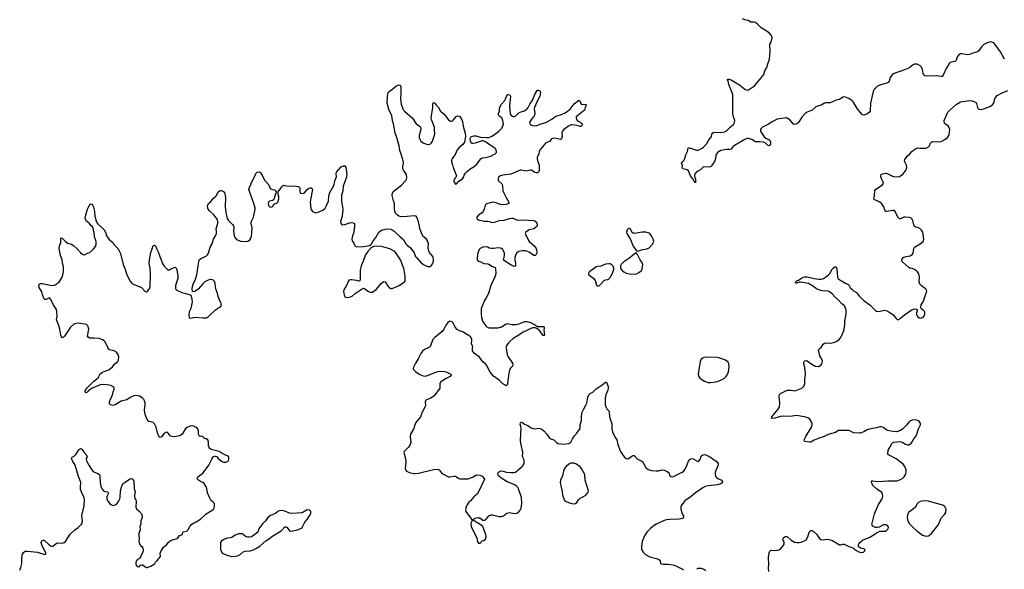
# Model space of a CAD drawing. Header units: inches. Extents: x 1835039 to 2027607, y 642849 to 774141.
# Tile 37 of 113: x 1888713 to 1905787, y 686168 to 695695. Entities that reach past the tile are written whole.
import ezdxf

# ---------------------------------------------------------------- set-up
doc = ezdxf.new("R2010")
doc.units = ezdxf.units.IN
doc.header["$MEASUREMENT"] = 0
for name, color, linetype in [('B8688', 7, 'Continuous'), ('B8689', 7, 'Continuous'), ('B8698', 7, 'Continuous'), ('B8699', 7, 'Continuous'), ('B9608', 7, 'Continuous'), ('B9609', 7, 'Continuous')]:
    doc.layers.add(name, color=color, linetype=linetype)

msp = doc.modelspace()

# ---------------------------------------------------------------- linework, layer by layer
at = {"layer": 'B8688', "color": 6, "elevation": 500}
for points in [[(1890000, 689319), (1889961, 689299), (1889902, 689258), (1889870, 689226), (1889854, 689234), (1889850, 689250), (1889855, 689270), (1889876, 689310), (1890000, 689429)], [(1888713, 686150), (1888730, 686196), (1888750, 686270), (1888749, 686370), (1888764, 686430), (1888780, 686460), (1888810, 686481), (1888850, 686482), (1889023, 686463), (1889150, 686425), (1889168, 686430), (1889169, 686450), (1889099, 686590), (1889088, 686632), (1889090, 686650), (1889097, 686663), (1889127, 686673), (1889137, 686670), (1889219, 686599), (1889250, 686577), (1889270, 686569), (1889290, 686570), (1889345, 686615), (1889370, 686628), (1889450, 686622), (1889486, 686634), (1889510, 686651), (1889590, 686776), (1889670, 686853), (1889725, 686890), (1889783, 686950), (1889794, 686970), (1889801, 687010), (1889799, 687050), (1889788, 687090), (1889790, 687110), (1889810, 687171), (1889831, 687270), (1889839, 687370), (1889829, 687410), (1889807, 687450), (1889767, 687550), (1889765, 687590), (1889772, 687670), (1889769, 687690), (1889730, 687775), (1889674, 687974), (1889626, 688050), (1889609, 688090), (1889622, 688110), (1889664, 688136), (1889685, 688155), (1889740, 688240), (1889750, 688251), (1889770, 688259), (1889790, 688251), (1889810, 688227), (1889830, 688190), (1889878, 688138), (1889882, 688130), (1889878, 688110), (1889865, 688070), (1889870, 688050), (1889912, 687970), (1889964, 687890), (1889990, 687864), (1890000, 687859)]]:
    msp.add_lwpolyline(points, dxfattribs=at)
at = {"layer": 'B8689', "color": 6, "elevation": 500}
for points in [[(1890000, 692026), (1889988, 692088), (1889972, 692112), (1889949, 692130), (1889922, 692162), (1889864, 692210), (1889850, 692250), (1889852, 692288), (1889889, 692410), (1889930, 692492), (1889950, 692502), (1889970, 692498), (1889992, 692452), (1890000, 692416)], [(1890000, 690172), (1889930, 690176), (1889899, 690190), (1889890, 690210), (1889911, 690331), (1889892, 690390), (1889869, 690410), (1889730, 690436), (1889670, 690425), (1889645, 690410), (1889596, 690364), (1889490, 690209), (1889470, 690189), (1889450, 690182), (1889438, 690198), (1889426, 690226), (1889407, 690330), (1889385, 690410), (1889350, 690490), (1889361, 690550), (1889359, 690630), (1889350, 690670), (1889302, 690750), (1889250, 690853), (1889233, 690870), (1889210, 690869), (1889170, 690845), (1889150, 690845), (1889137, 690857), (1889108, 690928), (1889095, 690975), (1889049, 691050), (1889044, 691070), (1889048, 691110), (1889062, 691118), (1889078, 691122), (1889110, 691121), (1889270, 691090), (1889308, 691092), (1889330, 691098), (1889361, 691119), (1889401, 691159), (1889447, 691233), (1889459, 691270), (1889471, 691330), (1889473, 691410), (1889454, 691474), (1889452, 691530), (1889422, 691610), (1889399, 691730), (1889406, 691774), (1889425, 691830), (1889424, 691890), (1889429, 691911), (1889451, 691910), (1889508, 691848), (1889543, 691823), (1889610, 691804), (1889650, 691776), (1889704, 691730), (1889770, 691659), (1889810, 691626), (1889830, 691621), (1889850, 691625), (1889890, 691647), (1889930, 691662), (1889990, 691713), (1890000, 691727)]]:
    msp.add_lwpolyline(points, dxfattribs=at)
at = {"layer": 'B8698', "color": 6, "elevation": 500}
for points in [[(1890000, 689429), (1890001, 689430), (1890072, 689488), (1890110, 689555), (1890150, 689585), (1890209, 689610), (1890256, 689624), (1890321, 689679), (1890360, 689730), (1890413, 689767), (1890428, 689792), (1890431, 689850), (1890418, 689890), (1890389, 689929), (1890350, 689953), (1890273, 689973), (1890250, 689990), (1890245, 690000)], [(1895785, 690000), (1895730, 689979), (1895701, 689950), (1895671, 689909), (1895624, 689816), (1895569, 689730), (1895541, 689670), (1895537, 689650), (1895541, 689630), (1895574, 689594), (1895650, 689545), (1895710, 689520), (1895750, 689515), (1895770, 689520), (1895930, 689587), (1895970, 689596), (1896030, 689601), (1896078, 689598), (1896123, 689583), (1896187, 689550), (1896193, 689530), (1896176, 689510), (1896110, 689476), (1896044, 689436), (1896010, 689410), (1895997, 689383), (1896001, 689330), (1895997, 689310), (1895987, 689290), (1895894, 689170), (1895830, 689130), (1895770, 689108), (1895749, 689090), (1895745, 689070), (1895753, 689010), (1895747, 688990), (1895690, 688890), (1895663, 688810), (1895582, 688710), (1895564, 688670), (1895546, 688610), (1895489, 688510), (1895482, 688470), (1895497, 688370), (1895487, 688330), (1895454, 688286), (1895379, 688210), (1895372, 688190), (1895406, 688090), (1895410, 688030), (1895400, 687910), (1895407, 687887), (1895421, 687870), (1895470, 687845), (1895549, 687829), (1895570, 687829), (1895630, 687836), (1895890, 687896), (1895950, 687903), (1895989, 687889), (1896030, 687839), (1896050, 687824), (1896150, 687770), (1896170, 687769), (1896250, 687781), (1896270, 687780), (1896290, 687773), (1896330, 687742), (1896350, 687736), (1896485, 687735), (1896510, 687741), (1896575, 687770), (1896635, 687805), (1896690, 687799), (1896730, 687781), (1896763, 687750), (1896771, 687730), (1896672, 687510), (1896644, 687470), (1896590, 687425), (1896530, 687352), (1896503, 687330), (1896463, 687270), (1896447, 687230), (1896441, 687190), (1896447, 687170), (1896550, 687038), (1896570, 687031), (1896610, 687055), (1896650, 687064), (1896670, 687062), (1896690, 687057), (1896742, 687022), (1896770, 687018), (1896790, 687024), (1896804, 687036), (1896850, 687094), (1896890, 687110), (1896910, 687112), (1897030, 687085), (1897070, 687085), (1897103, 687097), (1897162, 687138), (1897190, 687148), (1897210, 687150), (1897290, 687137), (1897330, 687139), (1897350, 687147), (1897390, 687191), (1897409, 687230), (1897420, 687310), (1897414, 687410), (1897357, 687577), (1897330, 687609), (1897297, 687630), (1897165, 687685), (1897054, 687754), (1897018, 687790), (1897007, 687830), (1897016, 687850), (1897050, 687872), (1897090, 687870), (1897154, 687854), (1897230, 687843), (1897276, 687844), (1897308, 687852), (1897430, 687955), (1897450, 687981), (1897460, 688010), (1897463, 688050), (1897456, 688076), (1897436, 688110), (1897433, 688130), (1897439, 688190), (1897408, 688330), (1897400, 688390), (1897401, 688519), (1897410, 688610), (1897405, 688645), (1897390, 688686), (1897395, 688705), (1897410, 688718), (1897430, 688711), (1897465, 688685), (1897523, 688663), (1897570, 688623), (1897610, 688606), (1897642, 688602), (1897708, 688612), (1897730, 688611), (1897770, 688596), (1897802, 688570), (1897856, 688510), (1897895, 688450), (1897925, 688430), (1897974, 688414), (1898023, 688363), (1898048, 688348), (1898150, 688335), (1898234, 688350), (1898270, 688371), (1898298, 688430), (1898330, 688476), (1898375, 688525), (1898430, 688610), (1898431, 688670), (1898453, 688747), (1898454, 688830), (1898468, 688890), (1898490, 688940), (1898531, 689010), (1898550, 689050), (1898566, 689150), (1898585, 689190), (1898607, 689213), (1898650, 689238), (1898710, 689297), (1898816, 689364), (1898870, 689413), (1898873, 689413), (1898890, 689410), (1898897, 689397), (1898915, 689335), (1898917, 689310), (1898912, 689270), (1898876, 689190), (1898863, 689130), (1898865, 689010), (1898881, 688970), (1898894, 688950), (1898930, 688913), (1898936, 688896), (1898943, 688810), (1898983, 688690), (1898984, 688604), (1898995, 688550), (1899041, 688450), (1899068, 688410), (1899085, 688330), (1899134, 688210), (1899179, 688139), (1899203, 688110), (1899230, 688089), (1899250, 688081), (1899270, 688086), (1899330, 688130), (1899350, 688140), (1899370, 688139), (1899423, 688083), (1899514, 688034), (1899569, 687930), (1899610, 687898), (1899670, 687881), (1899750, 687873), (1899790, 687876), (1899850, 687889), (1899890, 687884), (1899929, 687869), (1899958, 687850), (1899973, 687830), (1899990, 687790), (1900000, 687781)], [(1897148, 690000), (1897168, 689888), (1897182, 689850), (1897258, 689738), (1897265, 689710), (1897259, 689690), (1897220, 689650), (1897204, 689616), (1897193, 689567), (1897174, 689386), (1897170, 689369), (1897150, 689349), (1897130, 689357), (1897090, 689385), (1897025, 689445), (1896930, 689518), (1896870, 689587), (1896806, 689706), (1896790, 689727), (1896745, 689765), (1896686, 689846), (1896602, 689910), (1896575, 689935), (1896567, 689950), (1896563, 689970), (1896567, 690000)], [(1890000, 687859), (1890070, 687827), (1890095, 687810), (1890103, 687790), (1890106, 687666), (1890122, 687602), (1890149, 687549), (1890169, 687529), (1890190, 687516), (1890236, 687510), (1890250, 687499), (1890254, 687490), (1890224, 687430), (1890222, 687390), (1890228, 687370), (1890241, 687350), (1890290, 687291), (1890303, 687283), (1890330, 687276), (1890370, 687285), (1890404, 687310), (1890430, 687353), (1890448, 687390), (1890453, 687410), (1890464, 687530), (1890476, 687590), (1890490, 687624), (1890510, 687650), (1890530, 687670), (1890630, 687735), (1890650, 687739), (1890674, 687730), (1890690, 687690), (1890701, 687570), (1890714, 687510), (1890702, 687450), (1890702, 687430), (1890710, 687396), (1890726, 687370), (1890732, 687350), (1890725, 687245), (1890738, 687218), (1890781, 687181), (1890828, 687130), (1890838, 687090), (1890832, 687048), (1890815, 687010), (1890811, 686991), (1890811, 686950), (1890799, 686910), (1890800, 686850), (1890778, 686790), (1890778, 686750), (1890787, 686710), (1890779, 686650), (1890782, 686630), (1890796, 686596), (1890813, 686573), (1890830, 686561), (1890850, 686531), (1890856, 686510), (1890855, 686490), (1890850, 686470), (1890810, 686382), (1890790, 686355), (1890750, 686334), (1890731, 686310), (1890725, 686285), (1890728, 686250), (1890750, 686216), (1890770, 686211), (1890790, 686216), (1890810, 686238), (1890830, 686246), (1890850, 686245), (1890890, 686211), (1890910, 686201), (1890930, 686201), (1890950, 686211), (1890990, 686219), (1891035, 686250), (1891055, 686270), (1891070, 686294), (1891090, 686314), (1891102, 686318), (1891118, 686350), (1891130, 686358), (1891153, 686390), (1891149, 686450), (1891165, 686490), (1891209, 686550), (1891264, 686596), (1891290, 686633), (1891330, 686665), (1891361, 686679), (1891450, 686701), (1891487, 686753), (1891534, 686770), (1891542, 686810), (1891550, 686818), (1891609, 686831), (1891630, 686845), (1891663, 686910), (1891697, 686950), (1891729, 686970), (1891771, 686989), (1891850, 687037), (1891949, 687130), (1892049, 687190), (1892074, 687210), (1892086, 687234), (1892092, 687268), (1892089, 687310), (1892070, 687334), (1892030, 687365), (1892010, 687399), (1891971, 687491), (1891960, 687570), (1891950, 687593), (1891910, 687652), (1891890, 687670), (1891848, 687688), (1891815, 687710), (1891797, 687730), (1891792, 687750), (1891801, 687770), (1891890, 687835), (1891966, 687930), (1891993, 687970), (1892050, 688091), (1892070, 688116), (1892089, 688131), (1892110, 688131), (1892130, 688121), (1892156, 688090), (1892210, 688044), (1892250, 688022), (1892295, 688025), (1892332, 688048), (1892341, 688070), (1892339, 688110), (1892329, 688129), (1892317, 688137), (1892270, 688153), (1892205, 688185), (1892170, 688209), (1892059, 688239), (1892029, 688250), (1892010, 688264), (1892000, 688280), (1891990, 688310), (1891990, 688370), (1891975, 688410), (1891950, 688429), (1891930, 688432), (1891910, 688441), (1891890, 688465), (1891874, 688474), (1891850, 688472), (1891830, 688475), (1891814, 688510), (1891815, 688555), (1891807, 688590), (1891790, 688613), (1891770, 688629), (1891730, 688649), (1891710, 688652), (1891670, 688647), (1891615, 688625), (1891583, 688597), (1891530, 688510), (1891510, 688492), (1891490, 688482), (1891390, 688466), (1891350, 688468), (1891323, 688483), (1891290, 688529), (1891270, 688544), (1891250, 688541), (1891230, 688529), (1891210, 688513), (1891170, 688464), (1891150, 688454), (1891140, 688460), (1891130, 688469), (1891110, 688509), (1891077, 688630), (1891050, 688692), (1891030, 688715), (1890952, 688732), (1890941, 688741), (1890925, 688765), (1890886, 688850), (1890879, 688930), (1890888, 689010), (1890888, 689048), (1890877, 689090), (1890864, 689110), (1890837, 689137), (1890788, 689168), (1890750, 689180), (1890690, 689174), (1890630, 689145), (1890570, 689105), (1890470, 689081), (1890370, 689021), (1890329, 689009), (1890290, 689019), (1890273, 689033), (1890269, 689049), (1890278, 689090), (1890325, 689190), (1890335, 689245), (1890353, 689290), (1890352, 689310), (1890343, 689323), (1890296, 689356), (1890230, 689367), (1890130, 689370), (1890110, 689365), (1890027, 689333), (1890000, 689319)], [(1900000, 687029), (1899930, 687025), (1899888, 687012), (1899750, 686948), (1899690, 686910), (1899650, 686875), (1899589, 686810), (1899547, 686750), (1899510, 686650), (1899494, 686570), (1899498, 686510), (1899522, 686462), (1899563, 686423), (1899641, 686381), (1899754, 686354), (1899796, 686336), (1899817, 686310), (1899823, 686270), (1899840, 686260), (1899870, 686255), (1899957, 686257), (1900000, 686249)]]:
    msp.add_lwpolyline(points, dxfattribs=at)
for points in [[(1898290, 688010), (1898270, 688006), (1898237, 687990), (1898191, 687950), (1898157, 687910), (1898142, 687870), (1898126, 687790), (1898093, 687710), (1898085, 687670), (1898100, 687590), (1898123, 687510), (1898126, 687450), (1898155, 687370), (1898175, 687350), (1898250, 687318), (1898310, 687305), (1898350, 687307), (1898376, 687324), (1898406, 687374), (1898430, 687400), (1898490, 687428), (1898528, 687452), (1898561, 687490), (1898571, 687510), (1898574, 687530), (1898520, 687710), (1898511, 687811), (1898456, 687916), (1898430, 687946), (1898370, 687992), (1898330, 688007)], [(1893710, 687197), (1893687, 687190), (1893610, 687148), (1893430, 687137), (1893390, 687143), (1893310, 687178), (1893290, 687182), (1893250, 687186), (1893210, 687180), (1893190, 687172), (1893150, 687136), (1893061, 687099), (1893022, 687070), (1892975, 687005), (1892925, 686955), (1892862, 686870), (1892843, 686810), (1892750, 686742), (1892730, 686732), (1892696, 686724), (1892670, 686725), (1892630, 686737), (1892590, 686770), (1892570, 686780), (1892510, 686785), (1892450, 686762), (1892390, 686720), (1892370, 686712), (1892310, 686705), (1892243, 686677), (1892205, 686650), (1892198, 686630), (1892196, 686510), (1892221, 686461), (1892241, 686441), (1892305, 686410), (1892390, 686392), (1892450, 686394), (1892490, 686403), (1892534, 686426), (1892590, 686471), (1892630, 686479), (1892710, 686485), (1892770, 686506), (1892810, 686528), (1892875, 686570), (1892979, 686661), (1893030, 686692), (1893085, 686735), (1893250, 686833), (1893310, 686906), (1893330, 686906), (1893350, 686891), (1893390, 686835), (1893410, 686826), (1893510, 686845), (1893590, 686874), (1893610, 686891), (1893656, 686984), (1893696, 687030), (1893752, 687110), (1893763, 687137), (1893762, 687170), (1893739, 687190)], [(1896570, 687026), (1896562, 687010), (1896550, 687002), (1896541, 686979), (1896538, 686950), (1896544, 686910), (1896639, 686710), (1896651, 686650), (1896670, 686623), (1896690, 686619), (1896709, 686630), (1896715, 686645), (1896730, 686661), (1896770, 686671), (1896790, 686691), (1896804, 686730), (1896799, 686770), (1896751, 686891), (1896736, 686916), (1896715, 686935), (1896594, 687010), (1896590, 687018)]]:
    msp.add_lwpolyline(points, close=True, dxfattribs=at)
at = {"layer": 'B8699', "color": 6, "elevation": 500}
for points in [[(1890000, 692416), (1890010, 692372), (1890016, 692290), (1890046, 692186), (1890063, 692163), (1890178, 692050), (1890199, 692010), (1890220, 691950), (1890248, 691908), (1890270, 691881), (1890327, 691830), (1890353, 691790), (1890412, 691730), (1890440, 691690), (1890463, 691643), (1890505, 691450), (1890543, 691370), (1890572, 691272), (1890630, 691165), (1890655, 691130), (1890670, 691118), (1890825, 691050), (1890890, 690982), (1890910, 690978), (1890930, 690991), (1890964, 691030), (1890974, 691070), (1890981, 691270), (1890973, 691390), (1890960, 691470), (1890962, 691530), (1890990, 691658), (1891010, 691725), (1891030, 691778), (1891050, 691785), (1891070, 691772), (1891083, 691730), (1891113, 691670), (1891143, 691590), (1891163, 691550), (1891189, 691469), (1891220, 691420), (1891270, 691371), (1891290, 691360), (1891310, 691360), (1891330, 691368), (1891390, 691401), (1891410, 691403), (1891430, 691381), (1891446, 691326), (1891456, 691250), (1891453, 691207), (1891415, 691090), (1891414, 691034), (1891426, 691010), (1891524, 690964), (1891594, 690950), (1891652, 690932), (1891678, 690918), (1891685, 690905), (1891701, 690850), (1891703, 690803), (1891678, 690690), (1891650, 690630), (1891646, 690566), (1891653, 690533), (1891670, 690522), (1891770, 690538), (1891890, 690524), (1891950, 690529), (1891990, 690551), (1892110, 690668), (1892197, 690723), (1892204, 690730), (1892209, 690750), (1892213, 690770), (1892183, 690823), (1892154, 690894), (1892141, 690950), (1892115, 691030), (1892100, 691120), (1892090, 691155), (1892081, 691170), (1892064, 691184), (1892030, 691192), (1892010, 691192), (1891956, 691170), (1891924, 691150), (1891890, 691118), (1891810, 691025), (1891750, 690984), (1891730, 690978), (1891710, 690986), (1891703, 691030), (1891710, 691070), (1891723, 691110), (1891763, 691197), (1891787, 691270), (1891806, 691430), (1891828, 691530), (1891849, 691550), (1891950, 691604), (1891970, 691620), (1891990, 691646), (1892016, 691750), (1892049, 691811), (1892072, 691888), (1892110, 691950), (1892127, 691990), (1892128, 692028), (1892119, 692070), (1892150, 692165), (1892151, 692190), (1892142, 692230), (1892077, 692310), (1892003, 692383), (1891983, 692410), (1891967, 692453), (1891969, 692471), (1891981, 692499), (1891990, 692511), (1892030, 692542), (1892067, 692593), (1892109, 692630), (1892125, 692650), (1892157, 692710), (1892190, 692733), (1892207, 692733), (1892231, 692730), (1892250, 692719), (1892263, 692703), (1892283, 692610), (1892276, 692450), (1892289, 692351), (1892306, 692270), (1892312, 692250), (1892330, 692220), (1892404, 692144), (1892419, 692119), (1892425, 692090), (1892423, 692030), (1892430, 691950), (1892450, 691911), (1892470, 691887), (1892550, 691858), (1892629, 691851), (1892667, 691853), (1892681, 691859), (1892702, 691878), (1892719, 691910), (1892730, 691950), (1892736, 691990), (1892736, 692030), (1892744, 692056), (1892747, 692090), (1892729, 692150), (1892729, 692190), (1892766, 692274), (1892798, 692410), (1892795, 692435), (1892775, 692510), (1892686, 692750), (1892696, 692790), (1892724, 692830), (1892733, 692870), (1892787, 692970), (1892809, 693030), (1892829, 693051), (1892870, 693056), (1892890, 693041), (1892914, 693010), (1892939, 692950), (1892963, 692910), (1893036, 692830), (1893056, 692770), (1893090, 692751), (1893130, 692746), (1893151, 692730), (1893162, 692710), (1893162, 692690), (1893150, 692678), (1893123, 692597), (1893110, 692575), (1893098, 692562), (1893045, 692550), (1893025, 692530), (1893022, 692510), (1893030, 692472), (1893050, 692451), (1893070, 692446), (1893089, 692451), (1893109, 692470), (1893122, 692498), (1893130, 692505), (1893170, 692515), (1893190, 692531), (1893209, 692590), (1893209, 692630), (1893197, 692670), (1893195, 692710), (1893260, 692800), (1893290, 692827), (1893370, 692810), (1893470, 692817), (1893544, 692804), (1893563, 692790), (1893571, 692770), (1893572, 692712), (1893582, 692690), (1893610, 692683), (1893650, 692696), (1893694, 692746), (1893727, 692773), (1893750, 692781), (1893770, 692781), (1893787, 692767), (1893790, 692750), (1893754, 692570), (1893751, 692531), (1893761, 692421), (1893766, 692406), (1893791, 692370), (1893830, 692350), (1893850, 692349), (1893890, 692358), (1893970, 692395), (1894008, 692430), (1894030, 692462), (1894067, 692550), (1894072, 692630), (1894088, 692690), (1894166, 692830), (1894177, 692903), (1894204, 692970), (1894200, 693030), (1894207, 693050), (1894290, 693143), (1894330, 693163), (1894350, 693163), (1894370, 693130), (1894382, 693050), (1894384, 693010), (1894374, 692950), (1894321, 692810), (1894314, 692730), (1894296, 692650), (1894292, 692550), (1894317, 692410), (1894304, 692290), (1894279, 692190), (1894281, 692170), (1894291, 692151), (1894310, 692141), (1894350, 692143), (1894430, 692171), (1894470, 692177), (1894511, 692170), (1894519, 692150), (1894519, 692110), (1894499, 691990), (1894485, 691950), (1894474, 691890), (1894480, 691860), (1894510, 691822), (1894522, 691782), (1894531, 691771), (1894560, 691760), (1894677, 691763), (1894747, 691773), (1894777, 691783), (1894803, 691797), (1894812, 691808), (1894837, 691850), (1894890, 691921), (1894943, 692010), (1894963, 692030), (1894990, 692045), (1895050, 692062), (1895090, 692067), (1895150, 692063), (1895173, 692053), (1895207, 692030), (1895310, 691930), (1895361, 691890), (1895408, 691810), (1895424, 691790), (1895490, 691741), (1895530, 691690), (1895553, 691653), (1895579, 691590), (1895593, 691570), (1895670, 691488), (1895716, 691450), (1895750, 691431), (1895790, 691418), (1895810, 691415), (1895830, 691419), (1895846, 691430), (1895863, 691450), (1895883, 691490), (1895889, 691510), (1895889, 691530), (1895883, 691570), (1895875, 691590), (1895820, 691660), (1895808, 691688), (1895799, 691741), (1895801, 691810), (1895783, 691863), (1895765, 691890), (1895704, 691944), (1895690, 691969), (1895659, 692059), (1895631, 692191), (1895601, 692270), (1895587, 692287), (1895556, 692296), (1895430, 692282), (1895330, 692278), (1895290, 692287), (1895256, 692310), (1895230, 692341), (1895218, 692370), (1895211, 692430), (1895215, 692510), (1895195, 692555), (1895170, 692646), (1895173, 692670), (1895190, 692714), (1895210, 692735), (1895334, 692826), (1895410, 692910), (1895421, 692930), (1895424, 692956), (1895421, 693010), (1895411, 693030), (1895368, 693088), (1895359, 693110), (1895356, 693150), (1895371, 693209), (1895365, 693250), (1895330, 693365), (1895306, 693426), (1895292, 693510), (1895248, 693670), (1895225, 693725), (1895198, 693890), (1895179, 693950), (1895166, 694026), (1895150, 694069), (1895121, 694121), (1895087, 694247), (1895090, 694370), (1895101, 694430), (1895119, 694450), (1895184, 694496), (1895230, 694538), (1895250, 694551), (1895290, 694563), (1895310, 694561), (1895320, 694530), (1895323, 694423), (1895318, 694330), (1895321, 694270), (1895329, 694230), (1895358, 694150), (1895369, 694129), (1895386, 694110), (1895523, 693990), (1895589, 693890), (1895649, 693849), (1895663, 693830), (1895668, 693790), (1895641, 693690), (1895643, 693650), (1895650, 693625), (1895670, 693590), (1895710, 693560), (1895750, 693544), (1895790, 693534), (1895810, 693533), (1895837, 693543), (1895850, 693553), (1895870, 693590), (1895910, 693710), (1895913, 693730), (1895905, 693770), (1895904, 693830), (1895862, 693950), (1895851, 693991), (1895876, 694170), (1895876, 694244), (1895884, 694256), (1895890, 694259), (1895910, 694247), (1895930, 694227), (1895973, 694170), (1896008, 694108), (1896075, 694055), (1896150, 693959), (1896170, 693944), (1896190, 693934), (1896210, 693936), (1896230, 693951), (1896284, 694016), (1896310, 694031), (1896340, 694020), (1896370, 693981), (1896390, 693930), (1896405, 693850), (1896439, 693730), (1896442, 693670), (1896425, 693570), (1896399, 693530), (1896328, 693472), (1896295, 693430), (1896270, 693369), (1896249, 693331), (1896215, 693290), (1896200, 693250), (1896200, 693230), (1896221, 693181), (1896230, 693130), (1896285, 692990), (1896275, 692965), (1896248, 692932), (1896243, 692910), (1896243, 692890), (1896270, 692842), (1896290, 692852), (1896326, 692894), (1896390, 692935), (1896410, 692966), (1896425, 693010), (1896437, 693030), (1896477, 693070), (1896527, 693110), (1896592, 693148), (1896637, 693183), (1896710, 693285), (1896730, 693298), (1896790, 693305), (1896881, 693330), (1896959, 693370), (1896980, 693390), (1896984, 693410), (1896968, 693450), (1896951, 693470), (1896889, 693509), (1896790, 693580), (1896750, 693596), (1896730, 693597), (1896610, 693554), (1896570, 693546), (1896550, 693549), (1896529, 693589), (1896523, 693630), (1896529, 693650), (1896549, 693670), (1896590, 693682), (1896630, 693679), (1896698, 693658), (1896810, 693650), (1896850, 693654), (1896903, 693677), (1896965, 693715), (1897030, 693769), (1897070, 693810), (1897094, 693850), (1897104, 693890), (1897094, 693950), (1897072, 693992), (1897021, 694030), (1897012, 694050), (1897031, 694110), (1897032, 694150), (1897047, 694190), (1897070, 694230), (1897123, 694290), (1897139, 694321), (1897154, 694366), (1897170, 694391), (1897190, 694397), (1897210, 694395), (1897227, 694370), (1897207, 694190), (1897218, 694070), (1897224, 694050), (1897250, 694024), (1897270, 694018), (1897290, 694018), (1897316, 694030), (1897375, 694085), (1897464, 694116), (1897510, 694142), (1897530, 694170), (1897558, 694230), (1897602, 694290), (1897650, 694410), (1897684, 694470), (1897690, 694476), (1897710, 694476), (1897730, 694466), (1897741, 694450), (1897744, 694430), (1897734, 694370), (1897697, 694303), (1897639, 694170), (1897637, 694150), (1897644, 694070), (1897640, 694040), (1897626, 694014), (1897590, 693970), (1897551, 693910), (1897558, 693890), (1897570, 693878), (1897590, 693866), (1897603, 693863), (1897670, 693856), (1897721, 693879), (1897850, 693917), (1897941, 693970), (1897978, 694002), (1898010, 694023), (1898090, 694048), (1898170, 694083), (1898212, 694108), (1898257, 694143), (1898330, 694235), (1898410, 694302), (1898426, 694286), (1898450, 694230), (1898470, 694225), (1898530, 694230), (1898534, 694214), (1898519, 694170), (1898510, 694127), (1898364, 694010), (1898361, 693990), (1898366, 693974), (1898382, 693950), (1898397, 693937), (1898450, 693905), (1898465, 693890), (1898468, 693870), (1898457, 693850), (1898450, 693844), (1898430, 693841), (1898381, 693861), (1898290, 693871), (1898270, 693870), (1898230, 693851), (1898150, 693790), (1898121, 693759), (1898113, 693730), (1898118, 693670), (1898110, 693629), (1898090, 693620), (1897990, 693639), (1897950, 693636), (1897930, 693622), (1897908, 693592), (1897830, 693554), (1897743, 693450), (1897724, 693410), (1897716, 693364), (1897687, 693310), (1897686, 693290), (1897693, 693250), (1897710, 693210), (1897721, 693170), (1897724, 693076), (1897710, 693050), (1897690, 693040), (1897670, 693040), (1897648, 693048), (1897587, 693087), (1897570, 693088), (1897490, 693072), (1897412, 693088), (1897390, 693088), (1897230, 693018), (1897090, 693000), (1897050, 692988), (1897023, 692970), (1897010, 692950), (1897008, 692930), (1897012, 692910), (1897072, 692852), (1897078, 692838), (1897087, 692807), (1897093, 692730), (1897150, 692610), (1897196, 692530), (1897193, 692507), (1897151, 692489), (1897090, 692483), (1897050, 692490), (1896970, 692523), (1896930, 692531), (1896894, 692526), (1896810, 692500), (1896783, 692477), (1896770, 692410), (1896752, 692370), (1896730, 692347), (1896675, 692310), (1896639, 692270), (1896639, 692250), (1896667, 692227), (1896770, 692202), (1896830, 692200), (1896910, 692180), (1896970, 692189), (1897030, 692212), (1897110, 692218), (1897210, 692249), (1897250, 692255), (1897270, 692252), (1897319, 692230), (1897350, 692222), (1897430, 692227), (1897630, 692213), (1897650, 692204), (1897679, 692170), (1897688, 692150), (1897686, 692130), (1897676, 692110), (1897659, 692090), (1897629, 692071), (1897550, 692051), (1897530, 692040), (1897490, 692010), (1897479, 691990), (1897482, 691970), (1897510, 691930), (1897535, 691870), (1897550, 691850), (1897637, 691777), (1897661, 691741), (1897673, 691707), (1897678, 691650), (1897670, 691626), (1897651, 691609), (1897630, 691610), (1897550, 691664), (1897490, 691687), (1897431, 691689), (1897365, 691675), (1897330, 691650), (1897312, 691610), (1897302, 691570), (1897302, 691530), (1897312, 691468), (1897313, 691430), (1897310, 691422), (1897290, 691418), (1897250, 691432), (1897216, 691450), (1897105, 691525), (1897119, 691610), (1897119, 691650), (1897104, 691690), (1897090, 691711), (1897070, 691728), (1897050, 691736), (1897010, 691740), (1896930, 691731), (1896891, 691731), (1896857, 691737), (1896830, 691752), (1896810, 691755), (1896750, 691751), (1896730, 691747), (1896698, 691730), (1896678, 691710), (1896652, 691630), (1896654, 691590), (1896645, 691570), (1896645, 691530), (1896662, 691510), (1896710, 691497), (1896750, 691477), (1896770, 691471), (1896830, 691464), (1896850, 691457), (1896910, 691414), (1896958, 691398), (1896964, 691384), (1896967, 691290), (1896958, 691250), (1896883, 691090), (1896844, 690950), (1896810, 690885), (1896774, 690830), (1896715, 690690), (1896713, 690593), (1896719, 690530), (1896738, 690470), (1896794, 690390), (1896813, 690370), (1896850, 690356), (1897010, 690356), (1897069, 690370), (1897150, 690421), (1897170, 690426), (1897249, 690409), (1897330, 690412), (1897370, 690420), (1897470, 690461), (1897510, 690462), (1897550, 690454), (1897570, 690445), (1897641, 690410), (1897690, 690378), (1897710, 690374), (1897795, 690375), (1897807, 690370), (1897810, 690350), (1897804, 690310), (1897814, 690226), (1897810, 690219), (1897790, 690222), (1897725, 690305), (1897682, 690342), (1897652, 690352), (1897610, 690352), (1897578, 690342), (1897510, 690305), (1897443, 690277), (1897370, 690226), (1897270, 690168), (1897216, 690124), (1897187, 690093), (1897158, 690050), (1897146, 690010), (1897148, 690000)], [(1890000, 691727), (1890032, 691770), (1890042, 691810), (1890038, 691850), (1890011, 691930), (1890004, 692004), (1890000, 692026)], [(1896567, 690000), (1896572, 690030), (1896549, 690070), (1896545, 690090), (1896553, 690127), (1896553, 690150), (1896534, 690194), (1896510, 690217), (1896449, 690249), (1896410, 690277), (1896340, 690300), (1896302, 690322), (1896266, 690366), (1896230, 690442), (1896210, 690458), (1896170, 690467), (1896137, 690443), (1896095, 690390), (1896067, 690330), (1896038, 690290), (1895910, 690185), (1895877, 690150), (1895830, 690032), (1895820, 690020), (1895810, 690010), (1895785, 690000)], [(1890245, 690000), (1890194, 690110), (1890176, 690130), (1890150, 690148), (1890090, 690168), (1890000, 690172)]]:
    msp.add_lwpolyline(points, dxfattribs=at)
at = {"layer": 'B8699', "color": 6}
for points, elevation in [([(1899290, 692077), (1899270, 692077), (1899246, 692050), (1899238, 692010), (1899243, 691990), (1899305, 691885), (1899318, 691858), (1899332, 691810), (1899352, 691770), (1899410, 691691), (1899430, 691685), (1899493, 691707), (1899590, 691722), (1899630, 691741), (1899695, 691810), (1899708, 691850), (1899700, 691890), (1899670, 691948), (1899652, 691972), (1899632, 691992), (1899610, 692003), (1899570, 692013), (1899510, 692014), (1899410, 691993), (1899370, 691990), (1899350, 691995), (1899331, 692011), (1899310, 692056), (1899298, 692070)], 600), ([(1894873, 691767), (1894827, 691753), (1894804, 691736), (1894750, 691674), (1894710, 691617), (1894671, 691508), (1894636, 691430), (1894619, 691350), (1894619, 691201), (1894612, 691168), (1894590, 691164), (1894555, 691175), (1894470, 691187), (1894450, 691186), (1894423, 691177), (1894401, 691139), (1894383, 691090), (1894350, 691039), (1894336, 691010), (1894330, 690990), (1894333, 690953), (1894339, 690919), (1894350, 690899), (1894370, 690885), (1894390, 690879), (1894450, 690889), (1894478, 690902), (1894531, 690949), (1894650, 691031), (1894670, 691039), (1894690, 691036), (1894763, 690983), (1894790, 690970), (1894830, 690970), (1894899, 691021), (1894979, 691121), (1895030, 691154), (1895051, 691151), (1895102, 691070), (1895120, 691050), (1895150, 691037), (1895170, 691037), (1895293, 691087), (1895385, 691150), (1895396, 691170), (1895400, 691190), (1895400, 691250), (1895373, 691390), (1895350, 691441), (1895323, 691523), (1895290, 691577), (1895217, 691677), (1895130, 691722), (1895070, 691742), (1894990, 691762)], 500), ([(1899410, 691649), (1899390, 691645), (1899370, 691632), (1899294, 691566), (1899190, 691500), (1899143, 691450), (1899133, 691430), (1899130, 691410), (1899134, 691390), (1899144, 691370), (1899160, 691350), (1899190, 691325), (1899230, 691300), (1899290, 691288), (1899390, 691284), (1899410, 691288), (1899450, 691312), (1899494, 691350), (1899508, 691370), (1899520, 691450), (1899514, 691474), (1899471, 691531), (1899427, 691627)], 600), ([(1898930, 691465), (1898870, 691456), (1898790, 691422), (1898730, 691416), (1898710, 691410), (1898678, 691390), (1898601, 691330), (1898582, 691310), (1898575, 691290), (1898585, 691270), (1898670, 691208), (1898690, 691175), (1898714, 691094), (1898730, 691078), (1898750, 691080), (1898770, 691090), (1898850, 691174), (1898870, 691184), (1898910, 691192), (1898930, 691201), (1898956, 691230), (1899004, 691330), (1899017, 691370), (1899018, 691390), (1899004, 691424), (1898974, 691454), (1898950, 691464)], 600)]:
    msp.add_lwpolyline(points, close=True, dxfattribs=dict(at, elevation=elevation))
at = {"layer": 'B9608', "color": 6, "elevation": 500}
for points in [[(1901704, 686130), (1901698, 686190), (1901705, 686255), (1901701, 686370), (1901708, 686452), (1901720, 686480), (1901730, 686494), (1901750, 686502), (1901810, 686492), (1901861, 686499), (1901888, 686512), (1901910, 686528), (1901963, 686590), (1901970, 686610), (1901970, 686630), (1901952, 686670), (1901948, 686692), (1901952, 686710), (1901970, 686725), (1901990, 686734), (1902010, 686736), (1902030, 686730), (1902090, 686670), (1902150, 686640), (1902190, 686632), (1902230, 686633), (1902260, 686640), (1902310, 686655), (1902350, 686677), (1902380, 686730), (1902403, 686810), (1902430, 686838), (1902450, 686841), (1902470, 686830), (1902530, 686774), (1902581, 686701), (1902605, 686685), (1902650, 686676), (1902710, 686687), (1902750, 686686), (1902795, 686670), (1902930, 686591), (1902950, 686590), (1902990, 686602), (1903010, 686601), (1903090, 686563), (1903133, 686553), (1903171, 686531), (1903192, 686510), (1903262, 686470), (1903290, 686463), (1903330, 686461), (1903350, 686471), (1903369, 686490), (1903375, 686510), (1903350, 686524), (1903296, 686536), (1903269, 686549), (1903260, 686560), (1903254, 686570), (1903257, 686590), (1903265, 686610), (1903281, 686630), (1903330, 686670), (1903454, 686726), (1903531, 686769), (1903570, 686797), (1903630, 686826), (1903650, 686831), (1903710, 686826), (1903729, 686831), (1903750, 686845), (1903773, 686870), (1903778, 686898), (1903775, 686910), (1903764, 686924), (1903736, 686936), (1903710, 686941), (1903690, 686937), (1903620, 686900), (1903590, 686894), (1903550, 686894), (1903510, 686915), (1903495, 686930), (1903490, 686946), (1903538, 687130), (1903570, 687210), (1903608, 687290), (1903667, 687390), (1903679, 687438), (1903677, 687470), (1903661, 687501), (1903570, 687562), (1903510, 687623), (1903494, 687650), (1903487, 687670), (1903486, 687694), (1903490, 687701), (1903510, 687703), (1903590, 687690), (1903770, 687701), (1903930, 687700), (1903990, 687724), (1904030, 687750), (1904050, 687771), (1904070, 687799), (1904082, 687830), (1904084, 687850), (1904083, 687890), (1904061, 687950), (1904032, 687990), (1903910, 688083), (1903780, 688150), (1903770, 688170), (1903772, 688230), (1903801, 688279), (1903830, 688344), (1903850, 688360), (1903870, 688369), (1903990, 688381), (1904026, 688366), (1904076, 688336), (1904110, 688328), (1904130, 688328), (1904170, 688353), (1904190, 688377), (1904220, 688430), (1904254, 688470), (1904273, 688510), (1904291, 688590), (1904333, 688670), (1904335, 688690), (1904330, 688709), (1904313, 688733), (1904288, 688748), (1904250, 688756), (1904192, 688750), (1904150, 688738), (1904130, 688719), (1904094, 688666), (1904022, 688598), (1903973, 688567), (1903910, 688553), (1903820, 688560), (1903770, 688573), (1903732, 688592), (1903690, 688627), (1903650, 688638), (1903630, 688638), (1903570, 688620), (1903470, 688603), (1903410, 688583), (1903350, 688548), (1903290, 688526), (1903275, 688525), (1903170, 688535), (1903123, 688563), (1903092, 688572), (1902910, 688574), (1902850, 688533), (1902790, 688524), (1902730, 688506), (1902650, 688461), (1902590, 688447), (1902550, 688427), (1902490, 688407), (1902430, 688373), (1902410, 688371), (1902330, 688384), (1902320, 688390), (1902318, 688398), (1902318, 688410), (1902343, 688470), (1902444, 688630), (1902456, 688670), (1902455, 688695), (1902438, 688738), (1902415, 688770), (1902390, 688788), (1902347, 688807), (1902190, 688831), (1902070, 688814), (1901950, 688822), (1901905, 688815), (1901807, 688787), (1901764, 688784), (1901749, 688790), (1901755, 688810), (1901870, 688950), (1901891, 688989), (1901897, 689050), (1901886, 689170), (1901890, 689195), (1901905, 689215), (1901990, 689256), (1902030, 689270), (1902090, 689273), (1902150, 689264), (1902190, 689272), (1902279, 689310), (1902315, 689350), (1902330, 689390), (1902328, 689470), (1902341, 689550), (1902327, 689670), (1902312, 689730), (1902311, 689750), (1902324, 689776), (1902330, 689782), (1902350, 689787), (1902370, 689780), (1902450, 689722), (1902510, 689689), (1902570, 689685), (1902609, 689710), (1902629, 689750), (1902636, 689776), (1902623, 689810), (1902586, 689866), (1902568, 689972), (1902581, 689990), (1902594, 690000)], [(1900000, 687781), (1900011, 687771), (1900050, 687778), (1900110, 687803), (1900202, 687850), (1900228, 687870), (1900250, 687895), (1900279, 687950), (1900310, 688041), (1900341, 688079), (1900370, 688088), (1900390, 688083), (1900470, 688039), (1900490, 688042), (1900512, 688070), (1900533, 688130), (1900558, 688150), (1900590, 688155), (1900610, 688153), (1900690, 688114), (1900730, 688082), (1900790, 688043), (1900824, 688004), (1900828, 687990), (1900824, 687970), (1900772, 687850), (1900772, 687810), (1900787, 687770), (1900797, 687757), (1900820, 687740), (1900882, 687710), (1900899, 687690), (1900893, 687667), (1900871, 687650), (1900815, 687630), (1900650, 687615), (1900599, 687601), (1900559, 687581), (1900430, 687494), (1900356, 687430), (1900250, 687353), (1900210, 687310), (1900183, 687270), (1900176, 687250), (1900180, 687210), (1900197, 687150), (1900226, 687090), (1900224, 687070), (1900209, 687051), (1900150, 687037), (1900000, 687029)], [(1900000, 686249), (1900070, 686237), (1900090, 686230), (1900209, 686169), (1900219, 686150)], [(1900453, 686167), (1900475, 686185), (1900490, 686190), (1900531, 686190), (1900574, 686170), (1900610, 686146)]]:
    msp.add_lwpolyline(points, dxfattribs=at)
at = {"layer": 'B9608', "color": 6}
for points, elevation in [([(1900613, 689847), (1900565, 689835), (1900530, 689810), (1900514, 689770), (1900496, 689664), (1900480, 689550), (1900488, 689510), (1900500, 689490), (1900516, 689476), (1900589, 689429), (1900650, 689408), (1900690, 689408), (1900790, 689420), (1900845, 689435), (1900930, 689476), (1900966, 689510), (1900983, 689537), (1901003, 689590), (1901014, 689670), (1901009, 689730), (1900996, 689756), (1900975, 689775), (1900951, 689791), (1900908, 689808), (1900836, 689836), (1900810, 689841)], 600), ([(1904390, 687357), (1904330, 687341), (1904306, 687330), (1904276, 687304), (1904240, 687240), (1904221, 687219), (1904125, 687150), (1904115, 687130), (1904105, 687070), (1904108, 687030), (1904130, 686970), (1904204, 686890), (1904270, 686834), (1904370, 686760), (1904430, 686744), (1904470, 686749), (1904490, 686758), (1904527, 686790), (1904635, 686925), (1904655, 686965), (1904689, 687051), (1904750, 687116), (1904771, 687150), (1904777, 687210), (1904757, 687257), (1904722, 687282), (1904610, 687306), (1904475, 687350)], 500)]:
    msp.add_lwpolyline(points, close=True, dxfattribs=dict(at, elevation=elevation))
at = {"layer": 'B9609', "color": 6, "elevation": 500}
for points in [[(1905790, 695010), (1905719, 695139), (1905627, 695267), (1905610, 695286), (1905590, 695300), (1905550, 695310), (1905530, 695308), (1905490, 695296), (1905430, 695265), (1905393, 695227), (1905345, 695155), (1905310, 695131), (1905244, 695116), (1905185, 695090), (1905148, 695088), (1905050, 695106), (1905030, 695101), (1904996, 695084), (1904970, 695052), (1904954, 694990), (1904943, 694977), (1904930, 694968), (1904870, 694961), (1904850, 694952), (1904830, 694935), (1904779, 694850), (1904725, 694735), (1904707, 694713), (1904690, 694710), (1904610, 694723), (1904450, 694716), (1904410, 694721), (1904394, 694734), (1904380, 694760), (1904368, 694830), (1904350, 694871), (1904330, 694893), (1904290, 694919), (1904270, 694926), (1904230, 694923), (1904195, 694905), (1904150, 694868), (1904114, 694846), (1904030, 694814), (1903905, 694775), (1903865, 694755), (1903842, 694738), (1903824, 694716), (1903810, 694690), (1903793, 694630), (1903774, 694606), (1903748, 694592), (1903666, 694574), (1903630, 694561), (1903590, 694541), (1903551, 694509), (1903533, 694487), (1903516, 694450), (1903466, 694250), (1903460, 694110), (1903450, 694090), (1903403, 694057), (1903370, 694044), (1903350, 694040), (1903327, 694047), (1903237, 694157), (1903170, 694265), (1903150, 694290), (1903090, 694328), (1903031, 694351), (1903010, 694355), (1902989, 694351), (1902930, 694313), (1902870, 694298), (1902797, 694263), (1902770, 694256), (1902690, 694254), (1902670, 694248), (1902610, 694211), (1902550, 694197), (1902517, 694183), (1902453, 694127), (1902367, 694093), (1902332, 694068), (1902276, 694004), (1902221, 693910), (1902190, 693887), (1902150, 693878), (1902130, 693885), (1902070, 693960), (1902010, 693991), (1901890, 693979), (1901850, 693969), (1901774, 693930), (1901698, 693882), (1901593, 693830), (1901570, 693810), (1901558, 693790), (1901557, 693770), (1901566, 693750), (1901622, 693662), (1901650, 693639), (1901712, 693612), (1901729, 693590), (1901733, 693567), (1901730, 693535), (1901722, 693518), (1901712, 693508), (1901690, 693516), (1901639, 693559), (1901611, 693571), (1901550, 693580), (1901470, 693576), (1901410, 693619), (1901350, 693635), (1901330, 693636), (1901290, 693620), (1901107, 693513), (1901081, 693490), (1901048, 693452), (1901030, 693445), (1900970, 693447), (1900869, 693430), (1900813, 693390), (1900794, 693366), (1900786, 693350), (1900779, 693290), (1900767, 693250), (1900739, 693201), (1900710, 693162), (1900690, 693147), (1900650, 693136), (1900570, 693144), (1900551, 693129), (1900520, 693090), (1900450, 693056), (1900430, 693036), (1900417, 693010), (1900414, 692990), (1900418, 692958), (1900431, 692930), (1900435, 692910), (1900430, 692869), (1900410, 692894), (1900399, 692919), (1900346, 692990), (1900310, 693075), (1900290, 693092), (1900215, 693110), (1900201, 693130), (1900204, 693170), (1900192, 693210), (1900201, 693230), (1900230, 693256), (1900250, 693287), (1900264, 693350), (1900292, 693408), (1900303, 693470), (1900310, 693478), (1900330, 693476), (1900450, 693431), (1900470, 693432), (1900510, 693446), (1900550, 693470), (1900570, 693488), (1900628, 693550), (1900666, 693614), (1900700, 693650), (1900710, 693670), (1900717, 693710), (1900730, 693735), (1900750, 693746), (1900870, 693738), (1900934, 693750), (1900970, 693770), (1901031, 693829), (1901090, 693876), (1901110, 693910), (1901115, 693950), (1901091, 694011), (1901080, 694070), (1901077, 694390), (1901063, 694443), (1901013, 694570), (1900996, 694636), (1900989, 694650), (1900990, 694658), (1900995, 694665), (1901010, 694665), (1901052, 694650), (1901199, 694559), (1901290, 694493), (1901330, 694476), (1901350, 694480), (1901454, 694546), (1901601, 694719), (1901615, 694745), (1901636, 694810), (1901672, 694868), (1901685, 694930), (1901713, 695010), (1901729, 695150), (1901724, 695270), (1901730, 695290), (1901753, 695330), (1901758, 695350), (1901760, 695390), (1901747, 695427), (1901708, 695468), (1901630, 695521), (1901570, 695552), (1901510, 695616), (1901470, 695645), (1901450, 695652), (1901410, 695650), (1901390, 695654), (1901343, 695683), (1901290, 695694), (1901250, 695708)], [(1902594, 690000), (1902610, 690013), (1902646, 690070), (1902670, 690086), (1902709, 690091), (1902770, 690088), (1902830, 690098), (1902870, 690115), (1902915, 690145), (1902952, 690188), (1902999, 690290), (1903013, 690330), (1903023, 690410), (1903024, 690476), (1903046, 690590), (1903047, 690650), (1903037, 690690), (1903010, 690738), (1902970, 690767), (1902915, 690830), (1902847, 690890), (1902801, 690941), (1902757, 690977), (1902730, 690988), (1902630, 690993), (1902572, 691010), (1902530, 691030), (1902462, 691082), (1902390, 691123), (1902253, 691147), (1902230, 691145), (1902190, 691130), (1902170, 691129), (1902164, 691150), (1902182, 691170), (1902218, 691182), (1902290, 691228), (1902330, 691239), (1902370, 691239), (1902490, 691209), (1902570, 691197), (1902610, 691198), (1902650, 691207), (1902689, 691230), (1902739, 691270), (1902762, 691298), (1902804, 691370), (1902821, 691390), (1902850, 691410), (1902870, 691411), (1902884, 691370), (1902895, 691235), (1902902, 691210), (1902952, 691172), (1902990, 691155), (1903029, 691129), (1903073, 691113), (1903090, 691101), (1903123, 691043), (1903142, 691022), (1903174, 690994), (1903223, 690963), (1903278, 690898), (1903359, 690819), (1903454, 690750), (1903550, 690658), (1903570, 690644), (1903610, 690637), (1903710, 690659), (1903750, 690648), (1903801, 690621), (1903858, 690578), (1903886, 690550), (1903910, 690515), (1903930, 690495), (1903935, 690495), (1903950, 690497), (1903990, 690519), (1904059, 690581), (1904170, 690662), (1904210, 690679), (1904250, 690684), (1904276, 690670), (1904277, 690650), (1904267, 690613), (1904266, 690590), (1904273, 690570), (1904290, 690542), (1904310, 690528), (1904330, 690522), (1904370, 690532), (1904390, 690548), (1904411, 690590), (1904408, 690628), (1904390, 690649), (1904356, 690676), (1904344, 690690), (1904337, 690710), (1904347, 690750), (1904384, 690816), (1904407, 690890), (1904440, 690970), (1904443, 690990), (1904439, 691010), (1904423, 691030), (1904346, 691086), (1904323, 691110), (1904312, 691150), (1904316, 691236), (1904303, 691290), (1904284, 691324), (1904263, 691343), (1904230, 691364), (1904190, 691379), (1904150, 691389), (1904130, 691400), (1904026, 691490), (1904013, 691510), (1904009, 691530), (1904014, 691550), (1904030, 691569), (1904044, 691576), (1904085, 691590), (1904157, 691603), (1904190, 691623), (1904207, 691650), (1904220, 691730), (1904231, 691749), (1904328, 691810), (1904378, 691850), (1904391, 691890), (1904382, 691970), (1904372, 692010), (1904350, 692049), (1904329, 692070), (1904290, 692092), (1904250, 692098), (1904230, 692110), (1904217, 692137), (1904203, 692210), (1904190, 692235), (1904170, 692252), (1904144, 692264), (1904070, 692274), (1904047, 692270), (1903990, 692241), (1903970, 692244), (1903942, 692270), (1903892, 692370), (1903870, 692385), (1903850, 692387), (1903750, 692368), (1903730, 692372), (1903713, 692393), (1903697, 692450), (1903687, 692470), (1903655, 692510), (1903629, 692529), (1903570, 692558), (1903534, 692570), (1903530, 692575), (1903526, 692590), (1903537, 692650), (1903545, 692735), (1903554, 692750), (1903579, 692770), (1903675, 692830), (1903687, 692850), (1903690, 692870), (1903683, 692890), (1903664, 692924), (1903647, 692970), (1903644, 692990), (1903650, 693013), (1903675, 693025), (1903730, 693032), (1903770, 693021), (1903850, 692980), (1903870, 692975), (1903930, 692972), (1903970, 692978), (1903990, 692987), (1904035, 693025), (1904086, 693094), (1904099, 693130), (1904092, 693172), (1904062, 693230), (1904058, 693250), (1904062, 693270), (1904105, 693330), (1904150, 693368), (1904182, 693410), (1904210, 693434), (1904250, 693459), (1904290, 693472), (1904330, 693466), (1904430, 693466), (1904471, 693489), (1904490, 693509), (1904510, 693556), (1904530, 693578), (1904550, 693585), (1904638, 693578), (1904690, 693585), (1904770, 693621), (1904804, 693650), (1904830, 693701), (1904841, 693790), (1904830, 693825), (1904814, 693854), (1904770, 693882), (1904750, 693904), (1904743, 693930), (1904745, 693950), (1904810, 694090), (1904850, 694132), (1904955, 694225), (1905030, 694272), (1905110, 694280), (1905190, 694295), (1905230, 694290), (1905290, 694265), (1905304, 694244), (1905321, 694170), (1905336, 694150), (1905370, 694139), (1905430, 694147), (1905535, 694190), (1905582, 694218), (1905598, 694242), (1905610, 694270), (1905622, 694330), (1905661, 694379), (1905750, 694427), (1905850, 694470)]]:
    msp.add_lwpolyline(points, dxfattribs=at)

doc.saveas('drawing.dxf')
